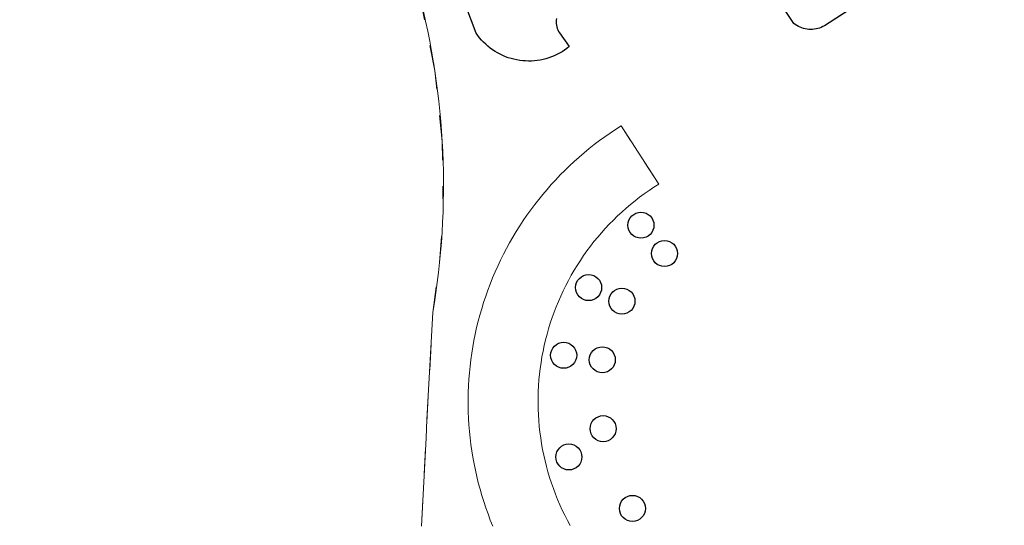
# Model space of a CAD drawing. Extents: x 39508475 to 39522402, y 3783947 to 3795549.
# Tile 194 of 256: x 39518582 to 39518620, y 3790678 to 3790698. Entities that reach past the tile are written whole.
import ezdxf

# ---------------------------------------------------------------- set-up
doc = ezdxf.new("R2010")
doc.units = 0
doc.linetypes.add('X6', pattern=[2, 1, -1])
doc.layers.get('0').update_dxf_attribs({"linetype": 'CONTINUOUS'})
for name, color, linetype in [('DLSS', 4, 'CONTINUOUS'), ('JCDL_JMDD', 1, 'CONTINUOUS'), ('JCDL_ZBM', 3, 'CONTINUOUS')]:
    doc.layers.add(name, color=color, linetype=linetype)

# ---------------------------------------------------------------- blocks, each defined once
blk = doc.blocks.new('2382100')
at = {"color": 0, "linetype": 'Continuous'}
blk.add_circle((0, 0), 0.5, dxfattribs=at)

msp = doc.modelspace()

# ---------------------------------------------------------------- linework, layer by layer
at = {"layer": 'DLSS', "linetype": 'X6', "lineweight": 0}
for points in [[(39518596.78399, 3790704.436), (39518599.454, 3790697.355), (39518599.51942, 3790697.26294), (39518599.58935, 3790697.17427), (39518599.66331, 3790697.0889), (39518599.74111, 3790697.00705), (39518599.82261, 3790696.92886), (39518599.90762, 3790696.85451), (39518599.99599, 3790696.78416), (39518600.08748, 3790696.71795), (39518600.18195, 3790696.65605), (39518600.27915, 3790696.59855), (39518600.37891, 3790696.5456), (39518600.48099, 3790696.49731), (39518600.58521, 3790696.45376), (39518600.69131, 3790696.41508), (39518600.7991, 3790696.38132), (39518600.90831, 3790696.35256), (39518601.01874, 3790696.32888), (39518601.13014, 3790696.31031), (39518601.24228, 3790696.2969), (39518601.35492, 3790696.28865), (39518601.46781, 3790696.28563), (39518601.58074, 3790696.2878), (39518601.69343, 3790696.29519), (39518601.80568, 3790696.30774), (39518601.91722, 3790696.32547), (39518602.02782, 3790696.34832), (39518602.13725, 3790696.37624), (39518602.24527, 3790696.40919), (39518602.35167, 3790696.44707), (39518602.45621, 3790696.48981), (39518602.55866, 3790696.53733), (39518602.65882, 3790696.58953), (39518602.75647, 3790696.64628), (39518602.85139, 3790696.70749), (39518602.94339, 3790696.77299), (39518603.032, 3790696.843), (39518602.652, 3790697.372), (39518602.62014, 3790697.42617), (39518602.59318, 3790697.48295), (39518602.57095, 3790697.54174), (39518602.55358, 3790697.60215), (39518602.54121, 3790697.66378), (39518602.53388, 3790697.72622), (39518602.5317, 3790697.78903), (39518602.53463, 3790697.85182), (39518602.54267, 3790697.91417)], [(39518596.78399, 3790704.436), (39518599.454, 3790697.355), (39518599.51942, 3790697.26294), (39518599.58935, 3790697.17427), (39518599.66331, 3790697.0889), (39518599.74111, 3790697.00705), (39518599.82261, 3790696.92886), (39518599.90762, 3790696.85451), (39518599.99599, 3790696.78416), (39518600.08748, 3790696.71795), (39518600.18195, 3790696.65605), (39518600.27915, 3790696.59855), (39518600.37891, 3790696.5456), (39518600.48099, 3790696.49731), (39518600.58521, 3790696.45376), (39518600.69131, 3790696.41508), (39518600.7991, 3790696.38132), (39518600.90831, 3790696.35256), (39518601.01874, 3790696.32888), (39518601.13014, 3790696.31031), (39518601.24228, 3790696.2969), (39518601.35492, 3790696.28865), (39518601.46781, 3790696.28563), (39518601.58074, 3790696.2878), (39518601.69343, 3790696.29519), (39518601.80568, 3790696.30774), (39518601.91722, 3790696.32547), (39518602.02782, 3790696.34832), (39518602.13725, 3790696.37624), (39518602.24527, 3790696.40919), (39518602.35167, 3790696.44707), (39518602.45621, 3790696.48981), (39518602.55866, 3790696.53733), (39518602.65882, 3790696.58953), (39518602.75647, 3790696.64628), (39518602.85139, 3790696.70749), (39518602.94339, 3790696.77299), (39518603.032, 3790696.843), (39518602.652, 3790697.372), (39518602.62014, 3790697.42617), (39518602.59318, 3790697.48295), (39518602.57095, 3790697.54174), (39518602.55358, 3790697.60215), (39518602.54121, 3790697.66378), (39518602.53388, 3790697.72622), (39518602.5317, 3790697.78903), (39518602.53463, 3790697.85182), (39518602.54267, 3790697.91417)], [(39518609.217, 3790701.42499), (39518611.658, 3790697.725), (39518611.71406, 3790697.68339), (39518611.77296, 3790697.64588), (39518611.83421, 3790697.61234), (39518611.89754, 3790697.58293), (39518611.96268, 3790697.55775), (39518612.02933, 3790697.53692), (39518612.0972, 3790697.52053), (39518612.16602, 3790697.50864), (39518612.23546, 3790697.50134), (39518612.30524, 3790697.49863), (39518612.37504, 3790697.50053), (39518612.44457, 3790697.50703), (39518612.51351, 3790697.51809), (39518612.58158, 3790697.5337), (39518612.64846, 3790697.55375), (39518612.71389, 3790697.57816), (39518612.77755, 3790697.60685), (39518612.839, 3790697.63999), (39518619.74501, 3790702.114)], [(39518609.217, 3790701.42499), (39518611.658, 3790697.725), (39518611.71406, 3790697.68339), (39518611.77296, 3790697.64588), (39518611.83421, 3790697.61234), (39518611.89754, 3790697.58293), (39518611.96268, 3790697.55775), (39518612.02933, 3790697.53692), (39518612.0972, 3790697.52053), (39518612.16602, 3790697.50864), (39518612.23546, 3790697.50134), (39518612.30524, 3790697.49863), (39518612.37504, 3790697.50053), (39518612.44457, 3790697.50703), (39518612.51351, 3790697.51809), (39518612.58158, 3790697.5337), (39518612.64846, 3790697.55375), (39518612.71389, 3790697.57816), (39518612.77755, 3790697.60685), (39518612.839, 3790697.63999), (39518617.26644, 3790700.50828)], [(39518581.51764, 3790666.09196), (39518583.878, 3790666.51981), (39518585.64497, 3790667.12148), (39518586.69291, 3790667.73745), (39518589.7708, 3790669.69257), (39518592.74452, 3790671.80275), (39518594.41638, 3790673.16261), (39518595.06247, 3790673.84656), (39518595.77914, 3790674.77879), (39518596.38632, 3790675.78576), (39518596.78799, 3790676.63658), (39518597.35332, 3790678.42934), (39518597.78807, 3790686.62782), (39518598.04944, 3790688.55103), (39518598.1821, 3790690.4874), (39518598.15127, 3790693.20401), (39518597.86818, 3790695.90602), (39518597.33529, 3790698.57003)], [(39518605.021, 3790693.794), (39518604.80954, 3790693.65962), (39518604.60104, 3790693.52067), (39518604.39539, 3790693.37756), (39518604.19264, 3790693.23035), (39518603.99289, 3790693.0791), (39518603.79622, 3790692.92387), (39518603.6027, 3790692.76473), (39518603.41242, 3790692.60173), (39518603.22544, 3790692.43494), (39518603.04186, 3790692.26444), (39518602.86173, 3790692.09028), (39518602.68513, 3790691.91255), (39518602.51214, 3790691.7313), (39518602.34282, 3790691.54662), (39518602.17724, 3790691.35858), (39518602.01547, 3790691.16725), (39518601.85758, 3790690.97271), (39518601.70362, 3790690.77504), (39518601.55366, 3790690.57432), (39518601.40776, 3790690.37063), (39518601.26597, 3790690.16406), (39518601.12837, 3790689.95468), (39518600.99499, 3790689.74258), (39518600.8659, 3790689.52784), (39518600.74114, 3790689.31056), (39518600.62077, 3790689.09081), (39518600.50484, 3790688.8687), (39518600.39339, 3790688.6443), (39518600.28647, 3790688.4177), (39518600.18411, 3790688.18901), (39518600.08637, 3790687.95831), (39518599.99328, 3790687.7257), (39518599.90488, 3790687.49126), (39518599.8212, 3790687.25509), (39518599.74227, 3790687.0173), (39518599.66814, 3790686.77796), (39518599.59883, 3790686.53719), (39518599.53436, 3790686.29507), (39518599.47477, 3790686.05171), (39518599.42007, 3790685.8072), (39518599.3703, 3790685.56164), (39518599.32546, 3790685.31514), (39518599.28558, 3790685.06778), (39518599.25068, 3790684.81967), (39518599.22076, 3790684.57091), (39518599.19584, 3790684.3216), (39518599.17593, 3790684.07184), (39518599.16104, 3790683.82173), (39518599.15117, 3790683.57138), (39518599.14633, 3790683.32087), (39518599.14652, 3790683.07032), (39518599.15174, 3790682.81982), (39518599.16198, 3790682.56948), (39518599.17725, 3790682.3194), (39518599.19754, 3790682.06967), (39518599.22283, 3790681.82039), (39518599.25313, 3790681.57168), (39518599.28841, 3790681.32363), (39518599.32866, 3790681.07633), (39518599.37387, 3790680.82989), (39518599.42402, 3790680.58441), (39518599.47908, 3790680.33998), (39518599.53904, 3790680.09671), (39518599.60387, 3790679.85469), (39518599.67355, 3790679.61402), (39518599.74804, 3790679.3748), (39518599.82733, 3790679.13712), (39518599.91136, 3790678.90109), (39518600.00012, 3790678.66678), (39518600.09356, 3790678.43431)], [(39518603.06618, 3790678.45401), (39518602.96027, 3790678.65031), (39518602.85884, 3790678.84896), (39518602.76195, 3790679.04986), (39518602.66963, 3790679.25291), (39518602.58195, 3790679.45799), (39518602.58233, 3790679.45818), (39518602.49894, 3790679.66502), (39518602.42066, 3790679.87388), (39518602.34713, 3790680.08446), (39518602.2784, 3790680.29665), (39518602.2145, 3790680.51035), (39518602.15547, 3790680.72544), (39518602.10133, 3790680.94182), (39518602.05211, 3790681.15937), (39518602.00785, 3790681.37798), (39518601.96856, 3790681.59754), (39518601.93425, 3790681.81794), (39518601.90496, 3790682.03905), (39518601.88069, 3790682.26077), (39518601.86146, 3790682.48299), (39518601.84728, 3790682.70559), (39518601.83815, 3790682.92845), (39518601.83408, 3790683.15146), (39518601.83507, 3790683.3745), (39518601.84112, 3790683.59747), (39518601.85223, 3790683.82024), (39518601.8684, 3790684.0427), (39518601.8896, 3790684.26474), (39518601.91584, 3790684.48624), (39518601.94709, 3790684.70708), (39518601.98335, 3790684.92716), (39518602.0246, 3790685.14636), (39518602.0708, 3790685.36457), (39518602.12195, 3790685.58168), (39518602.17801, 3790685.79757), (39518602.23895, 3790686.01212), (39518602.30475, 3790686.22525), (39518602.37536, 3790686.43682), (39518602.45076, 3790686.64674), (39518602.5309, 3790686.85489), (39518602.61574, 3790687.06117), (39518602.70525, 3790687.26547), (39518602.79936, 3790687.4677), (39518602.89804, 3790687.66773), (39518603.00123, 3790687.86547), (39518603.10888, 3790688.06082), (39518603.22094, 3790688.25367), (39518603.33734, 3790688.44394), (39518603.45803, 3790688.63151), (39518603.58295, 3790688.8163), (39518603.71203, 3790688.9982), (39518603.8452, 3790689.17713), (39518603.98239, 3790689.35299), (39518604.12355, 3790689.52569), (39518604.26858, 3790689.69515), (39518604.41742, 3790689.86127), (39518604.56999, 3790690.02397), (39518604.72622, 3790690.18317), (39518604.88601, 3790690.33878), (39518605.0493, 3790690.49073), (39518605.21599, 3790690.63893), (39518605.38601, 3790690.78331), (39518605.55925, 3790690.9238), (39518605.73564, 3790691.06032), (39518605.91508, 3790691.1928), (39518606.09748, 3790691.32118), (39518606.28274, 3790691.44539), (39518606.471, 3790691.565), (39518605.021, 3790693.794)]]:
    msp.add_lwpolyline(points, dxfattribs=at)
at = {"layer": 'JCDL_ZBM'}
for points in [[(39518602.54267, 3790697.91417), (39518602.53463, 3790697.85182), (39518602.5317, 3790697.78903), (39518602.53388, 3790697.72622), (39518602.54121, 3790697.66378), (39518602.55358, 3790697.60215), (39518602.57095, 3790697.54174), (39518602.59318, 3790697.48295), (39518602.62014, 3790697.42617), (39518602.652, 3790697.372), (39518603.032, 3790696.843), (39518602.94339, 3790696.77299), (39518602.85139, 3790696.70749), (39518602.75647, 3790696.64628), (39518602.65882, 3790696.58953), (39518602.55866, 3790696.53733), (39518602.45621, 3790696.48981), (39518602.35167, 3790696.44707), (39518602.24527, 3790696.40919), (39518602.13725, 3790696.37624), (39518602.02782, 3790696.34832), (39518601.91722, 3790696.32547), (39518601.80568, 3790696.30774), (39518601.69343, 3790696.29519), (39518601.58074, 3790696.2878), (39518601.46781, 3790696.28563), (39518601.35492, 3790696.28865), (39518601.24228, 3790696.2969), (39518601.13014, 3790696.31031), (39518601.01874, 3790696.32888), (39518600.90831, 3790696.35256), (39518600.7991, 3790696.38132), (39518600.69131, 3790696.41508), (39518600.58521, 3790696.45376), (39518600.48099, 3790696.49731), (39518600.37891, 3790696.5456), (39518600.27915, 3790696.59855), (39518600.18195, 3790696.65605), (39518600.08748, 3790696.71795), (39518599.99599, 3790696.78416), (39518599.90762, 3790696.85451), (39518599.82261, 3790696.92886), (39518599.74111, 3790697.00705), (39518599.66331, 3790697.0889), (39518599.58935, 3790697.17427), (39518599.51942, 3790697.26294), (39518599.454, 3790697.355), (39518596.78399, 3790704.436)], [(39518602.54267, 3790697.91417), (39518602.53463, 3790697.85182), (39518602.5317, 3790697.78903), (39518602.53388, 3790697.72622), (39518602.54121, 3790697.66378), (39518602.55358, 3790697.60215), (39518602.57095, 3790697.54174), (39518602.59318, 3790697.48295), (39518602.62014, 3790697.42617), (39518602.652, 3790697.372), (39518603.032, 3790696.843), (39518602.94339, 3790696.77299), (39518602.85139, 3790696.70749), (39518602.75647, 3790696.64628), (39518602.65882, 3790696.58953), (39518602.55866, 3790696.53733), (39518602.45621, 3790696.48981), (39518602.35167, 3790696.44707), (39518602.24527, 3790696.40919), (39518602.13725, 3790696.37624), (39518602.02782, 3790696.34832), (39518601.91722, 3790696.32547), (39518601.80568, 3790696.30774), (39518601.69343, 3790696.29519), (39518601.58074, 3790696.2878), (39518601.46781, 3790696.28563), (39518601.35492, 3790696.28865), (39518601.24228, 3790696.2969), (39518601.13014, 3790696.31031), (39518601.01874, 3790696.32888), (39518600.90831, 3790696.35256), (39518600.7991, 3790696.38132), (39518600.69131, 3790696.41508), (39518600.58521, 3790696.45376), (39518600.48099, 3790696.49731), (39518600.37891, 3790696.5456), (39518600.27915, 3790696.59855), (39518600.18195, 3790696.65605), (39518600.08748, 3790696.71795), (39518599.99599, 3790696.78416), (39518599.90762, 3790696.85451), (39518599.82261, 3790696.92886), (39518599.74111, 3790697.00705), (39518599.66331, 3790697.0889), (39518599.58935, 3790697.17427), (39518599.51942, 3790697.26294), (39518599.454, 3790697.355), (39518596.78399, 3790704.436)], [(39518619.74501, 3790702.114), (39518612.839, 3790697.63999), (39518612.77755, 3790697.60685), (39518612.71389, 3790697.57816), (39518612.64846, 3790697.55375), (39518612.58158, 3790697.5337), (39518612.51351, 3790697.51809), (39518612.44457, 3790697.50703), (39518612.37504, 3790697.50053), (39518612.30524, 3790697.49863), (39518612.23546, 3790697.50134), (39518612.16602, 3790697.50864), (39518612.0972, 3790697.52053), (39518612.02933, 3790697.53692), (39518611.96268, 3790697.55775), (39518611.89754, 3790697.58293), (39518611.83421, 3790697.61234), (39518611.77296, 3790697.64588), (39518611.71406, 3790697.68339), (39518611.658, 3790697.725), (39518609.217, 3790701.42499)], [(39518617.26644, 3790700.50828), (39518612.839, 3790697.63999), (39518612.77755, 3790697.60685), (39518612.71389, 3790697.57816), (39518612.64846, 3790697.55375), (39518612.58158, 3790697.5337), (39518612.51351, 3790697.51809), (39518612.44457, 3790697.50703), (39518612.37504, 3790697.50053), (39518612.30524, 3790697.49863), (39518612.23546, 3790697.50134), (39518612.16602, 3790697.50864), (39518612.0972, 3790697.52053), (39518612.02933, 3790697.53692), (39518611.96268, 3790697.55775), (39518611.89754, 3790697.58293), (39518611.83421, 3790697.61234), (39518611.77296, 3790697.64588), (39518611.71406, 3790697.68339), (39518611.658, 3790697.725), (39518609.217, 3790701.42499)]]:
    msp.add_lwpolyline(points, dxfattribs=at)
at = {"layer": 'JCDL_ZBM', "linetype": 'Continuous', "lineweight": 0}
for points in [[(39518597.42656, 3790698.19266), (39518597.5128, 3790697.81411), (39518597.59401, 3790697.43445), (39518597.67017, 3790697.05374), (39518597.74125, 3790696.67205), (39518597.80726, 3790696.28946), (39518597.81399, 3790696.24601), (39518597.86818, 3790695.90602), (39518597.924, 3790695.5218), (39518597.9747, 3790695.13687), (39518598.02028, 3790694.75131), (39518598.06074, 3790694.36517), (39518598.09606, 3790693.97853), (39518598.12624, 3790693.59146), (39518598.15127, 3790693.20401), (39518598.17114, 3790692.81627), (39518598.18587, 3790692.4283), (39518598.19543, 3790692.04017), (39518598.19984, 3790691.65195), (39518598.19908, 3790691.2637), (39518598.19317, 3790690.87549), (39518598.1821, 3790690.4874), (39518598.16586, 3790690.09949), (39518598.14448, 3790689.71183), (39518598.11795, 3790689.32449), (39518598.08626, 3790688.93753), (39518598.04944, 3790688.55103), (39518598.00749, 3790688.16505), (39518597.96041, 3790687.77967), (39518597.90821, 3790687.39494), (39518597.8509, 3790687.01095), (39518597.78807, 3790686.62782), (39518597.56544, 3790682.52886), (39518597.529, 3790681.82499), (39518597.35332, 3790678.42934)], [(39518600.09356, 3790678.43431), (39518600.00012, 3790678.66678), (39518599.91136, 3790678.90109), (39518599.82733, 3790679.13712), (39518599.74804, 3790679.3748), (39518599.67355, 3790679.61402), (39518599.60387, 3790679.85469), (39518599.53904, 3790680.09671), (39518599.47908, 3790680.33998), (39518599.42402, 3790680.58441), (39518599.37387, 3790680.82989), (39518599.32866, 3790681.07633), (39518599.28841, 3790681.32363), (39518599.25313, 3790681.57168), (39518599.22283, 3790681.82039), (39518599.19754, 3790682.06967), (39518599.17725, 3790682.3194), (39518599.16198, 3790682.56948), (39518599.15174, 3790682.81982), (39518599.14652, 3790683.07032), (39518599.14633, 3790683.32087), (39518599.15117, 3790683.57138), (39518599.16104, 3790683.82173), (39518599.17593, 3790684.07184), (39518599.19584, 3790684.3216), (39518599.22076, 3790684.57091), (39518599.25068, 3790684.81967), (39518599.28558, 3790685.06778), (39518599.32546, 3790685.31514), (39518599.3703, 3790685.56164), (39518599.42007, 3790685.8072), (39518599.47477, 3790686.05171), (39518599.53436, 3790686.29507), (39518599.59883, 3790686.53719), (39518599.66814, 3790686.77796), (39518599.74227, 3790687.0173), (39518599.8212, 3790687.25509), (39518599.90488, 3790687.49126), (39518599.99328, 3790687.7257), (39518600.08637, 3790687.95831), (39518600.18411, 3790688.18901), (39518600.28647, 3790688.4177), (39518600.39339, 3790688.6443), (39518600.50484, 3790688.8687), (39518600.62077, 3790689.09081), (39518600.74114, 3790689.31056), (39518600.8659, 3790689.52784), (39518600.99499, 3790689.74258), (39518601.12837, 3790689.95468), (39518601.26597, 3790690.16406), (39518601.40776, 3790690.37063), (39518601.55366, 3790690.57432), (39518601.70362, 3790690.77504), (39518601.85758, 3790690.97271), (39518602.01547, 3790691.16725), (39518602.17724, 3790691.35858), (39518602.34282, 3790691.54662), (39518602.51214, 3790691.7313), (39518602.68513, 3790691.91255), (39518602.86173, 3790692.09028), (39518603.04186, 3790692.26444), (39518603.22544, 3790692.43494), (39518603.41242, 3790692.60173), (39518603.6027, 3790692.76473), (39518603.79622, 3790692.92387), (39518603.99289, 3790693.0791), (39518604.19264, 3790693.23035), (39518604.39539, 3790693.37756), (39518604.60104, 3790693.52067), (39518604.80954, 3790693.65962), (39518605.021, 3790693.794)], [(39518605.021, 3790693.794), (39518606.471, 3790691.565), (39518606.28274, 3790691.44539), (39518606.09748, 3790691.32118), (39518605.91508, 3790691.1928), (39518605.73564, 3790691.06032), (39518605.55925, 3790690.9238), (39518605.38601, 3790690.78331), (39518605.21599, 3790690.63893), (39518605.0493, 3790690.49073), (39518604.88601, 3790690.33878), (39518604.72622, 3790690.18317), (39518604.56999, 3790690.02397), (39518604.41742, 3790689.86127), (39518604.26858, 3790689.69515), (39518604.12355, 3790689.52569), (39518603.98239, 3790689.35299), (39518603.8452, 3790689.17713), (39518603.71203, 3790688.9982), (39518603.58295, 3790688.8163), (39518603.45803, 3790688.63151), (39518603.33734, 3790688.44394), (39518603.22094, 3790688.25367), (39518603.10888, 3790688.06082), (39518603.00123, 3790687.86547), (39518602.89804, 3790687.66773), (39518602.79936, 3790687.4677), (39518602.70525, 3790687.26547), (39518602.61574, 3790687.06117), (39518602.5309, 3790686.85489), (39518602.45076, 3790686.64674), (39518602.37536, 3790686.43682), (39518602.30475, 3790686.22525), (39518602.23895, 3790686.01212), (39518602.17801, 3790685.79757), (39518602.12195, 3790685.58168), (39518602.0708, 3790685.36457), (39518602.0246, 3790685.14636), (39518601.98335, 3790684.92716), (39518601.94709, 3790684.70708), (39518601.91584, 3790684.48624), (39518601.8896, 3790684.26474), (39518601.8684, 3790684.0427), (39518601.85223, 3790683.82024), (39518601.84112, 3790683.59747), (39518601.83507, 3790683.3745), (39518601.83408, 3790683.15146), (39518601.83815, 3790682.92845), (39518601.84728, 3790682.70559), (39518601.86146, 3790682.48299), (39518601.88069, 3790682.26077), (39518601.90496, 3790682.03905), (39518601.93425, 3790681.81794), (39518601.96856, 3790681.59754), (39518602.00785, 3790681.37798), (39518602.05211, 3790681.15937), (39518602.10133, 3790680.94182), (39518602.15547, 3790680.72544), (39518602.2145, 3790680.51035), (39518602.2784, 3790680.29665), (39518602.34713, 3790680.08446), (39518602.42066, 3790679.87388), (39518602.49894, 3790679.66502), (39518602.58233, 3790679.45818), (39518602.58195, 3790679.45799), (39518602.66963, 3790679.25291), (39518602.76195, 3790679.04986), (39518602.85884, 3790678.84896), (39518602.96027, 3790678.65031), (39518603.06618, 3790678.45401)]]:
    msp.add_lwpolyline(points, dxfattribs=at)

# ---------------------------------------------------------------- block references
at = {"layer": 'JCDL_JMDD'}
for p in [(39518605.78706, 3790689.98462), (39518606.69193, 3790688.89677), (39518603.77561, 3790687.58976), (39518605.05517, 3790687.06783), (39518602.81758, 3790684.99017), (39518604.3019, 3790684.8189), (39518604.33301, 3790682.17366), (39518603.01828, 3790681.08713), (39518605.45922, 3790679.11243)]:
    msp.add_blockref('2382100', p, dxfattribs=at)

doc.saveas('drawing.dxf')
